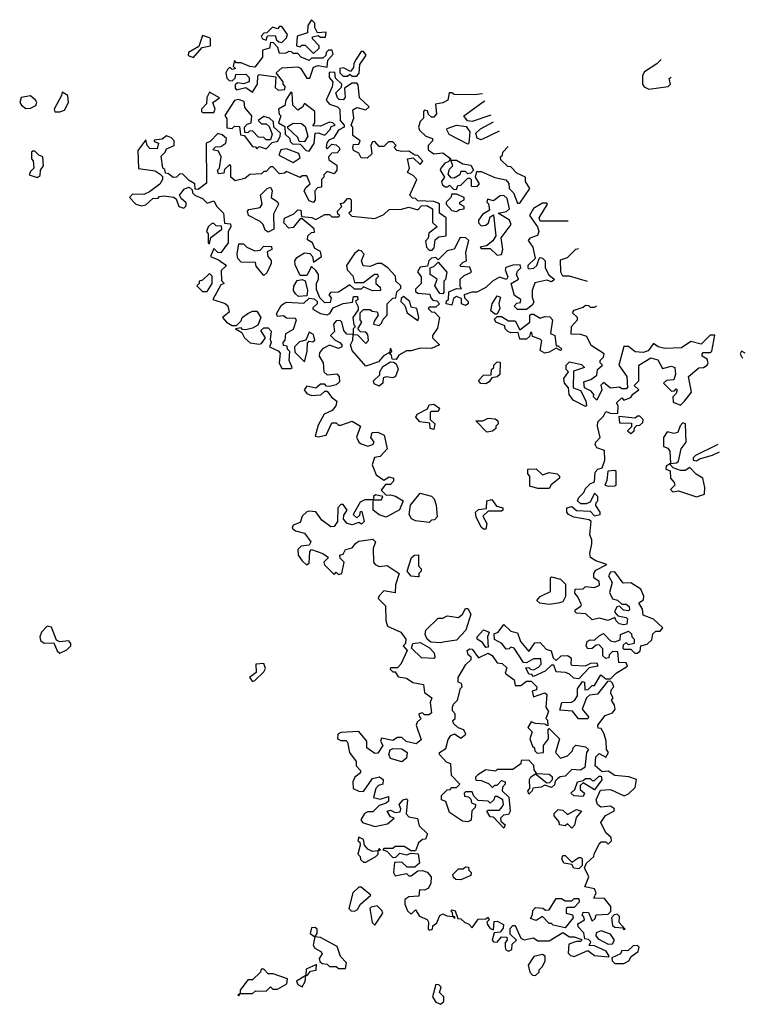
# Model space of a CAD drawing. Extents: x 2769579 to 2883812, y 684207 to 828660.
# Tile 88 of 256: x 2830228 to 2833431, y 693352 to 697700. Entities that reach past the tile are written whole.
import ezdxf

# ---------------------------------------------------------------- set-up
doc = ezdxf.new("R2010")
doc.units = 0

msp = doc.modelspace()

# ---------------------------------------------------------------- linework, layer by layer
at = {"layer": '0CON02XD'}
for points in [[(2831525, 697550), (2831550, 697575), (2831550, 697585), (2831520, 697615), (2831520, 697625), (2831545, 697630), (2831555, 697622.5), (2831577, 697623), (2831580, 697645), (2831541.7, 697641.7), (2831530, 697665), (2831530, 697685), (2831515, 697700), (2831500, 697675), (2831498.3, 697641.7), (2831453, 697627), (2831450, 697585), (2831465, 697580), (2831473, 697587), (2831487, 697587), (2831525, 697550)], [(2831385, 697600), (2831405, 697620), (2831410, 697635), (2831385, 697670), (2831375, 697670), (2831365, 697660), (2831343, 697667), (2831318.3, 697641.7), (2831305, 697640), (2831293, 697627), (2831300, 697615), (2831315, 697610), (2831321.7, 697628.3), (2831355, 697630), (2831361.7, 697611.7), (2831371.7, 697601.7), (2831385, 697600)], [(2830995, 697532.5), (2831032.5, 697577.5), (2831070, 697585), (2831070, 697615), (2831065, 697620), (2831035, 697630), (2831018.3, 697581.7), (2830972.5, 697555), (2830971.7, 697541.7), (2830995, 697532.5)], [(2831255, 697380), (2831277.5, 697415), (2831278.3, 697451.7), (2831285, 697457.5), (2831358.3, 697448.3), (2831355, 697400), (2831368.3, 697388.3), (2831398.3, 697391.7), (2831400, 697405), (2831390, 697415), (2831390, 697425), (2831360, 697465), (2831385, 697487.5), (2831455, 697492.5), (2831466.7, 697486.7), (2831495, 697442.5), (2831508.3, 697441.7), (2831525, 697490), (2831545, 697497.5), (2831585, 697490), (2831588.3, 697521.7), (2831611.7, 697548.3), (2831607.5, 697565), (2831590, 697565), (2831580, 697555), (2831578.3, 697541.7), (2831565, 697530), (2831515, 697530), (2831505, 697520), (2831470, 697535), (2831455, 697550), (2831435, 697550), (2831427.5, 697557.5), (2831415, 697560), (2831401.7, 697551.7), (2831375, 697550), (2831367.5, 697577.5), (2831348.3, 697598.3), (2831335, 697600), (2831330, 697575), (2831300, 697565), (2831300, 697535), (2831265, 697490), (2831243, 697493), (2831205, 697510), (2831185, 697510), (2831175, 697520), (2831170, 697495), (2831180, 697485), (2831165, 697480), (2831155, 697490), (2831145, 697480), (2831137.5, 697465), (2831141.7, 697441.7), (2831151.7, 697431.7), (2831165, 697430), (2831178.3, 697441.7), (2831181.7, 697458.3), (2831225, 697460), (2831240, 697445), (2831240, 697425), (2831215, 697417.5), (2831188.3, 697421.7), (2831178.3, 697411.7), (2831178.3, 697398.3), (2831185, 697390), (2831225, 697400), (2831255, 697380)], [(2831715, 697450), (2831726.4, 697463.6), (2831728.3, 697501.7), (2831757, 697543), (2831745, 697560), (2831735, 697560), (2831712.5, 697525), (2831703, 697507), (2831701.7, 697488.3), (2831688.3, 697471.7), (2831657, 697487), (2831640, 697485), (2831640, 697465), (2831655, 697450), (2831675, 697450), (2831685, 697460), (2831695, 697450), (2831715, 697450)], [(2833059, 697524), (2833040, 697505), (2832985, 697470), (2832977, 697453), (2832976.7, 697415), (2832983.9, 697403.9), (2833005, 697393.8), (2833090, 697405), (2833100, 697415), (2833095, 697440), (2833102.8, 697446.1)], [(2832223.8, 696496.2), (2832190, 696485), (2832191.7, 696471.7), (2832207.5, 696455), (2832207.5, 696445), (2832195, 696437.5), (2832177.5, 696445), (2832178.3, 696468.3), (2832155, 696477.5), (2832141.7, 696468.3), (2832135, 696440), (2832110, 696445), (2832111.7, 696458.3), (2832120, 696465), (2832121.7, 696498.3), (2832155, 696512.5), (2832178.3, 696511.7), (2832172.5, 696522.5), (2832172.5, 696555), (2832189.3, 696570.7), (2832222.5, 696585), (2832215, 696607.5), (2832175, 696610), (2832170, 696615), (2832185, 696630), (2832200, 696635), (2832197, 696673), (2832210, 696725), (2832197, 696737), (2832171.7, 696738.3), (2832145, 696687.5), (2832115, 696680), (2832075, 696640), (2832065, 696650), (2832045, 696647.5), (2832033.3, 696635), (2832028.3, 696611.7), (2831995, 696606.7), (2831983.6, 696586.4), (2832000, 696565), (2832000, 696535), (2831975, 696510), (2831975, 696500), (2831985, 696492.5), (2832038.3, 696488.3), (2832041.7, 696471.7), (2832051.7, 696461.7), (2832068.3, 696458.3), (2832080, 696445), (2832065, 696430), (2832035, 696430), (2832030, 696425), (2832045, 696410), (2832058.3, 696408.3), (2832080, 696385), (2832071.7, 696338.3), (2832050, 696305), (2832050, 696295), (2832080, 696265), (2832045, 696247.5), (2831995, 696250), (2831955, 696237.5), (2831935, 696237.5), (2831901.7, 696218.3), (2831890, 696200), (2831871.7, 696201.7), (2831868.3, 696218.3), (2831860, 696225), (2831870, 696235), (2831865, 696250), (2831860, 696230), (2831833.6, 696216.4), (2831810.7, 696189.3), (2831755, 696170), (2831695, 696240), (2831687.5, 696265), (2831697.5, 696285), (2831700, 696310), (2831718.3, 696308.3), (2831755, 696270), (2831767, 696283), (2831765, 696310), (2831755, 696320), (2831731.7, 696321.7), (2831720, 696335), (2831737.5, 696365), (2831730, 696375), (2831730, 696405), (2831745, 696420), (2831775, 696420), (2831783, 696413), (2831805, 696410), (2831810, 696395), (2831791.7, 696368.3), (2831790, 696355), (2831815, 696350), (2831825, 696360), (2831831.7, 696378.3), (2831850, 696395), (2831850, 696445), (2831875, 696470), (2831888.3, 696471.7), (2831891.7, 696498.3), (2831910, 696515), (2831910, 696525), (2831887.5, 696545), (2831887, 696567), (2831852.5, 696605), (2831825, 696623.3), (2831805, 696623.3), (2831775, 696610), (2831743.3, 696613.3), (2831736.7, 696635), (2831747.5, 696665), (2831735, 696680), (2831725, 696682.5), (2831705, 696667.5), (2831670, 696615), (2831672.5, 696595), (2831698.3, 696568.3), (2831705, 696540), (2831745, 696540), (2831793, 696577), (2831807, 696577), (2831810, 696565), (2831800, 696555), (2831800, 696535), (2831818.3, 696518.3), (2831820, 696505), (2831785, 696502.5), (2831745, 696520), (2831735, 696510), (2831705, 696510), (2831685, 696530), (2831635, 696497.5), (2831600, 696495), (2831592.5, 696485), (2831601.7, 696471.7), (2831598.3, 696451.7), (2831575, 696450), (2831551.7, 696471.7), (2831538.3, 696508.3), (2831537.5, 696535), (2831546.7, 696555), (2831546.7, 696575), (2831535, 696592.5), (2831515, 696610), (2831495, 696570), (2831465, 696570), (2831443, 696617), (2831442.5, 696635), (2831450.7, 696649.3), (2831485, 696670), (2831508.3, 696668.3), (2831520, 696655), (2831525, 696630), (2831560, 696655), (2831555.9, 696675.9), (2831530, 696690), (2831520, 696715), (2831498.3, 696728.3), (2831500, 696745), (2831515, 696760), (2831528.3, 696761.7), (2831527, 696777), (2831475, 696820), (2831465, 696820), (2831435, 696782.5), (2831415, 696780), (2831393, 696803), (2831397, 696823), (2831437, 696843), (2831455, 696860), (2831468.3, 696858.3), (2831471.7, 696831.7), (2831516.4, 696826.4), (2831535, 696817.5), (2831575, 696840), (2831595, 696840), (2831605, 696830), (2831635, 696830), (2831640, 696835), (2831631.7, 696841.7), (2831630, 696855), (2831650, 696875), (2831641.7, 696888.3), (2831658.3, 696891.7), (2831675, 696910), (2831685, 696910), (2831690, 696905), (2831690, 696855), (2831680, 696845), (2831693, 696833), (2831795, 696822.5), (2831835, 696840), (2831858.3, 696861.7), (2831913, 696863), (2831945, 696872.5), (2831985, 696860), (2832001.7, 696878.3), (2832025, 696880), (2832050, 696865), (2832050, 696805), (2832070, 696785), (2832033, 696757), (2832030, 696735), (2832018.3, 696721.7), (2832023.3, 696695), (2832035, 696682.5), (2832048.3, 696681.7), (2832056.7, 696693.3), (2832061.7, 696728.3), (2832078.3, 696741.7), (2832110, 696745), (2832110, 696825), (2832080, 696845), (2832080, 696885), (2832075, 696890), (2832055, 696897.5), (2831985, 696900), (2831975, 696910), (2831961.7, 696911.7), (2831950, 696925), (2831980, 696995), (2831965, 697012.5), (2831940, 697025), (2831947.5, 697045), (2831940, 697085), (2831965, 697090), (2831995, 697060), (2832007.5, 697075), (2831985, 697100), (2831971.7, 697101.7), (2831945, 697120), (2831915, 697117.5), (2831893, 697123), (2831880, 697135), (2831890, 697145), (2831875, 697160), (2831855, 697160), (2831835, 697140), (2831815, 697140), (2831795, 697162.5), (2831785, 697160), (2831777.5, 697145), (2831781.7, 697108.3), (2831761.7, 697088.3), (2831735, 697090), (2831725, 697110), (2831701.7, 697121.7), (2831697.5, 697135), (2831701.7, 697148.3), (2831725, 697150), (2831730, 697165), (2831698.3, 697188.3), (2831697.5, 697225), (2831690, 697235), (2831702.5, 697265), (2831698.3, 697301.7), (2831715, 697312.5), (2831755, 697302.5), (2831770, 697315), (2831727.5, 697355), (2831721.7, 697411.7), (2831715, 697420), (2831695, 697420), (2831661.7, 697398.3), (2831663.9, 697356.1), (2831655, 697346.7), (2831638.3, 697348.3), (2831630, 697355), (2831623.3, 697376.7), (2831648.3, 697401.7), (2831650, 697415), (2831621.7, 697441.7), (2831618.3, 697468.3), (2831593, 697467), (2831593.3, 697445), (2831610, 697425), (2831607, 697403), (2831580, 697345), (2831595, 697326.7), (2831630, 697315), (2831640, 697305), (2831642.5, 697255), (2831660, 697235), (2831660, 697225), (2831635, 697212.5), (2831613, 697177), (2831591.7, 697168.3), (2831583, 697157), (2831580, 697135), (2831585, 697130), (2831605, 697150), (2831625, 697147.5), (2831637.5, 697135), (2831640, 697125), (2831628.3, 697111.7), (2831605, 697110), (2831590, 697095), (2831591.7, 697081.7), (2831627.5, 697057.5), (2831627.5, 697035), (2831615, 697020), (2831585, 697030), (2831570, 697015), (2831570, 697005), (2831560, 696995), (2831560, 696960), (2831541.7, 696958.3), (2831530, 696945), (2831532.5, 696905), (2831525, 696892.5), (2831505, 696900), (2831483.6, 696943.6), (2831490.7, 696959.3), (2831510, 696975), (2831495, 697010), (2831475, 697010), (2831465, 697002.5), (2831405, 697030), (2831397, 697023), (2831375, 697020), (2831345, 697050), (2831335, 697050), (2831315, 697030), (2831305, 697030), (2831295, 697020), (2831243, 697017), (2831221.7, 696998.3), (2831178.3, 696988.3), (2831160, 697005), (2831160, 697055), (2831155, 697060), (2831131.7, 697038.3), (2831128.3, 697021.7), (2831105, 697020), (2831100, 697035), (2831110, 697045), (2831117.5, 697095), (2831105, 697120), (2831080, 697125), (2831091.7, 697138.3), (2831115, 697140), (2831137.5, 697155), (2831140, 697175), (2831121.7, 697191.7), (2831102.5, 697197.5), (2831068.3, 697161.7), (2831050, 697155), (2831052.5, 696977.5), (2831015, 696950), (2831001.7, 696951.7), (2831000, 696975), (2830975, 696990), (2830948.3, 697018.3), (2830935, 697020), (2830920, 697005), (2830905, 697002.5), (2830885, 697020), (2830871.7, 697021.7), (2830868.3, 697038.3), (2830860, 697045), (2830852.5, 697097.5), (2830870, 697115), (2830875, 697130), (2830910, 697145), (2830910, 697165), (2830898.3, 697178.3), (2830875, 697187.5), (2830857, 697173), (2830821.7, 697168.3), (2830821.7, 697161.7), (2830840, 697155), (2830835, 697130), (2830801.7, 697131.7), (2830790, 697145), (2830785, 697170), (2830748.3, 697121.7), (2830752.5, 697042.5), (2830825, 697032.5), (2830848.3, 697018.3), (2830857.5, 697007.5), (2830857.5, 696995), (2830846.4, 696973.6), (2830800, 696940), (2830775, 696927.5), (2830725, 696930), (2830712.5, 696915), (2830740, 696885), (2830765, 696877.5), (2830785, 696882.5), (2830815, 696910), (2830838.3, 696911.7), (2830845, 696920), (2830865, 696922.5), (2830907, 696917), (2830918.3, 696908.3), (2830930, 696875), (2830951.7, 696868.3), (2830961.7, 696878.3), (2830961.7, 696891.7), (2830940, 696910), (2830932.5, 696925), (2830955, 696952.5), (2830975, 696960), (2830988.3, 696948.3), (2830990, 696935), (2831000, 696925), (2831035, 696910), (2831055, 696890), (2831085, 696900), (2831097.5, 696875), (2831127.5, 696845), (2831131.7, 696801.7), (2831158.3, 696798.3), (2831160, 696785), (2831147.5, 696765), (2831147.5, 696715), (2831115, 696670), (2831101.7, 696671.7), (2831085, 696690), (2831070, 696655), (2831105, 696640), (2831140, 696615), (2831117.5, 696592.5), (2831118.3, 696548.3), (2831130, 696535), (2831115, 696530), (2831080, 696465), (2831135, 696447.5), (2831146.7, 696436.7), (2831151.7, 696408.3), (2831122.5, 696385), (2831140, 696365), (2831165, 696350), (2831185, 696350), (2831205, 696370), (2831210, 696385), (2831235, 696403.3), (2831255, 696413.3), (2831275, 696412.5), (2831292.5, 696385), (2831278.3, 696351.7), (2831255, 696337.5), (2831225, 696330), (2831211.7, 696331.7), (2831205, 696340), (2831180, 696335), (2831208.3, 696318.3), (2831220, 696295), (2831245, 696272.5), (2831285, 696267.5), (2831295, 696270), (2831312.5, 696295), (2831291.7, 696328.3), (2831305, 696340), (2831325, 696340), (2831337.5, 696325), (2831332.5, 696287.5), (2831337.5, 696275), (2831330, 696255), (2831368.3, 696238.3), (2831377, 696227), (2831373.3, 696185), (2831385, 696160), (2831425, 696160), (2831430, 696165), (2831417.5, 696195), (2831420, 696235), (2831410, 696245), (2831408.3, 696258.3), (2831391.7, 696261.7), (2831390, 696275), (2831400, 696285), (2831402.5, 696315), (2831436.4, 696333.6), (2831450, 696375), (2831445, 696380), (2831405, 696382.5), (2831391.7, 696391.7), (2831365, 696390), (2831361.7, 696401.7)], [(2830255, 697307.5), (2830275, 697310), (2830298.3, 697321.7), (2830302.5, 697335), (2830297.5, 697345), (2830275, 697363.3), (2830233.8, 697356.2), (2830227.5, 697335), (2830235, 697322.5), (2830255, 697307.5)], [(2830382.5, 697292.5), (2830405, 697293.3), (2830425, 697300), (2830442.5, 697335), (2830440, 697365), (2830415, 697380), (2830412.5, 697365), (2830380, 697305), (2830382.5, 697292.5)], [(2831085, 697290), (2831090, 697305), (2831080, 697335), (2831110, 697355), (2831065, 697380), (2831053, 697357), (2831051.7, 697328.3), (2831030, 697305), (2831030, 697295), (2831035, 697290), (2831085, 697290)], [(2831315, 697130), (2831341.7, 697158.3), (2831366.4, 697163.6), (2831377.5, 697185), (2831378.3, 697198.3), (2831350, 697225), (2831348.3, 697248.3), (2831330, 697265), (2831305, 697272.5), (2831280, 697255), (2831295, 697240), (2831315, 697240), (2831328.3, 697228.3), (2831342.5, 697195), (2831335, 697170), (2831315, 697170), (2831305, 697180), (2831281.7, 697181.7), (2831255, 697210), (2831241.7, 697208.3), (2831235, 697200), (2831221.7, 697201.7), (2831220, 697225), (2831231.7, 697238.3), (2831250, 697245), (2831252.5, 697275), (2831221.7, 697311.7), (2831218.3, 697338.3), (2831193, 697347), (2831175, 697342.5), (2831133, 697277), (2831141.7, 697261.7), (2831142.5, 697222.5), (2831165, 697220), (2831175, 697230), (2831198.3, 697228.3), (2831201.7, 697191.7), (2831218.3, 697188.3), (2831255, 697140), (2831268.3, 697138.3), (2831275, 697130), (2831285, 697140), (2831315, 697130)], [(2831505, 697120), (2831527, 697153), (2831531.7, 697198.3), (2831545, 697200), (2831575, 697190), (2831597.5, 697215), (2831601.7, 697228.3), (2831620, 697235), (2831610, 697245), (2831595, 697247.5), (2831555, 697230), (2831521.7, 697231.7), (2831530, 697245), (2831530, 697295), (2831485, 697330), (2831476.4, 697313.6), (2831455, 697300), (2831433, 697323), (2831430, 697375), (2831425, 697380), (2831402.5, 697345), (2831398.3, 697321.7), (2831370, 697305), (2831373, 697283), (2831380, 697275), (2831370, 697245), (2831398.3, 697228.3), (2831400, 697195), (2831420, 697175), (2831421.7, 697161.7), (2831431.7, 697151.7), (2831465, 697150), (2831491.7, 697121.7), (2831505, 697120)], [(2832270.4, 697372.4), (2832235, 697367.5), (2832145, 697370), (2832135, 697377.5), (2832123, 697377), (2832117.5, 697345), (2832095, 697332.5), (2832063, 697327), (2832067.5, 697285), (2832055, 697270), (2832045, 697270), (2832031.7, 697281.7), (2832028.3, 697298.3), (2832015, 697300), (2832010, 697295), (2832010, 697265), (2831995, 697250), (2831987.5, 697225), (2831991.7, 697211.7), (2832020, 697185), (2832050, 697175), (2832050, 697165), (2832030, 697145), (2832030, 697125), (2832055, 697107.5), (2832095, 697112.5), (2832130, 697085), (2832118.3, 697071.7), (2832103.6, 697066.4), (2832086.7, 697045), (2832083.3, 697035), (2832102.5, 697005), (2832090, 696985), (2832091.7, 696971.7), (2832105, 696962.5), (2832117.5, 696962.5), (2832125, 696970), (2832141.7, 696951.7), (2832155, 696950), (2832161.7, 696968.3), (2832175, 696970), (2832205, 697000), (2832215, 697000), (2832220, 696995), (2832220, 696965), (2832247, 696963), (2832256.7, 696975), (2832240, 697005), (2832245, 697030), (2832265, 697030), (2832325, 697003.3), (2832373.3, 696993.3), (2832386.4, 696976.4), (2832387.5, 696955), (2832407.5, 696935), (2832425, 696890), (2832435, 696890), (2832480, 696955), (2832460, 696985), (2832460, 697005), (2832421.7, 697021.7), (2832395, 697050), (2832381.7, 697051.7), (2832351.7, 697081.7), (2832350, 697095), (2832358.3, 697101.7), (2832360, 697115), (2832383.6, 697140.5)], [(2832307.5, 697278), (2832225, 697250), (2832203.9, 697253.9), (2832187.5, 697275), (2832273, 697337), (2832281.3, 697341)], [(2831485, 697160), (2831461.7, 697161.7), (2831455, 697180), (2831411.7, 697221.7), (2831411.7, 697228.3), (2831435, 697242.5), (2831471.7, 697241.7), (2831488.3, 697228.3), (2831500, 697185), (2831485, 697160)], [(2832205, 697150), (2832123.6, 697193.6), (2832113, 697213), (2832115, 697220), (2832156.4, 697233.6), (2832198.8, 697228.8), (2832213.8, 697205), (2832210, 697155), (2832205, 697150)], [(2832343.5, 697207.1), (2832265, 697170), (2832246.7, 697176.7), (2832241.7, 697198.3), (2832261.7, 697218.3), (2832319.4, 697249.3)], [(2831435, 697070), (2831465, 697090), (2831459.3, 697109.3), (2831405, 697130), (2831380, 697125), (2831371.7, 697101.7), (2831435, 697070)], [(2830305, 697002.5), (2830318.3, 697011.7), (2830320, 697035), (2830332.5, 697055), (2830330, 697095), (2830311.7, 697101.7), (2830295, 697120), (2830285, 697120), (2830280, 697115), (2830280, 697085), (2830287, 697077), (2830290, 697045), (2830275, 697030), (2830270, 697015), (2830305, 697002.5)], [(2832145, 697000), (2832131.7, 697001.7), (2832118.3, 697018.3), (2832125, 697040), (2832140, 697055), (2832130, 697080), (2832155, 697080), (2832183, 697063), (2832218.3, 697058.3), (2832230, 697035), (2832218.3, 697021.7), (2832205, 697020), (2832195, 697030), (2832175, 697030), (2832170, 697015), (2832145, 697000)], [(2831325, 696762.5), (2831310.7, 696770.7), (2831302.5, 696795), (2831289.3, 696809.3), (2831237.5, 696835), (2831232.5, 696855), (2831238.3, 696861.7), (2831289.3, 696870.7), (2831297.5, 696885), (2831290, 696925), (2831320, 696955), (2831335, 696960), (2831342.5, 696945), (2831337.5, 696915), (2831366, 696896), (2831370, 696885), (2831348.3, 696841.7), (2831350, 696775), (2831325, 696762.5)], [(2832155, 696852.5), (2832168.3, 696861.7), (2832190, 696865), (2832190, 696875), (2832170, 696885), (2832170, 696895), (2832190, 696905), (2832190, 696915), (2832155, 696930), (2832135, 696930), (2832130, 696915), (2832110, 696895), (2832110, 696885), (2832135, 696857.5), (2832155, 696852.5)], [(2832335, 696660), (2832355, 696662.5), (2832360, 696685), (2832353, 696737), (2832397.5, 696795), (2832390, 696815), (2832340, 696845), (2832377, 696853), (2832390, 696865), (2832380, 696910), (2832363.9, 696923.9), (2832348, 696922), (2832319.3, 696900.7), (2832292.5, 696907.5), (2832290, 696895), (2832297, 696887), (2832301.7, 696858.3), (2832270.7, 696839.3), (2832252.5, 696815), (2832253, 696803), (2832265, 696790), (2832285, 696792.5), (2832296.7, 696803.3), (2832305, 696830), (2832318.3, 696838.3), (2832330, 696745), (2832316.4, 696723.6), (2832288.3, 696701.7), (2832260, 696695), (2832265, 696690), (2832305, 696690), (2832335, 696660)], [(2832648.5, 696810), (2832525, 696810), (2832520, 696825), (2832557.5, 696885), (2832555, 696890), (2832535, 696890), (2832495, 696866.7), (2832477.5, 696835), (2832512.5, 696785), (2832518.8, 696765), (2832513, 696747), (2832480, 696735), (2832472.5, 696725), (2832492.5, 696695), (2832502.5, 696645), (2832470, 696615), (2832470, 696605), (2832475, 696600), (2832497, 696603), (2832510, 696615), (2832520, 696645), (2832525, 696650), (2832535, 696647.5), (2832547.5, 696635), (2832547.5, 696605), (2832563, 696573), (2832587.5, 696555), (2832585, 696550), (2832575, 696542.5), (2832555, 696550), (2832501.7, 696538.3), (2832490, 696505), (2832490, 696475), (2832497, 696453), (2832490, 696440), (2832465, 696420), (2832425, 696420), (2832410, 696435), (2832421.7, 696448.3), (2832438.3, 696451.7), (2832440, 696465), (2832411.7, 696481.7), (2832397.5, 696535), (2832430, 696555), (2832420, 696575), (2832425, 696590), (2832440, 696605), (2832437, 696617), (2832405, 696616.7), (2832373.6, 696606.4), (2832370, 696595), (2832382.5, 696565), (2832377, 696553), (2832345, 696562.5), (2832313.9, 696546.1), (2832285, 696517.5), (2832245, 696497.5), (2832223.8, 696496.2)], [(2831065, 696710), (2831071.7, 696738.3), (2831120, 696775), (2831118.3, 696788.3), (2831095, 696790), (2831085, 696800), (2831075, 696800), (2831060, 696785), (2831052.5, 696765), (2831060, 696755), (2831060, 696715), (2831065, 696710)], [(2831305, 696570), (2831271.7, 696611.7), (2831268.3, 696628.3), (2831205, 696630), (2831190, 696645), (2831187.5, 696665), (2831195, 696710), (2831215, 696710), (2831230, 696695), (2831265, 696680), (2831288.3, 696681.7), (2831305, 696700), (2831338.3, 696698.3), (2831340, 696685), (2831320, 696675), (2831322.5, 696655), (2831337, 696637), (2831337, 696623), (2831318.3, 696581.7), (2831305, 696570)], [(2832733.4, 696543.5), (2832655, 696567.5), (2832625, 696567.5), (2832616.7, 696585), (2832615, 696640), (2832645, 696650), (2832683, 696687), (2832694.7, 696690.2)], [(2832095, 696490), (2832081.7, 696491.7), (2832060, 696525), (2832070, 696555), (2832040, 696575), (2832040, 696605), (2832055, 696610), (2832075, 696630), (2832112.5, 696585), (2832107, 696553), (2832100, 696545), (2832100, 696495), (2832095, 696490)], [(2831055, 696500), (2831077.5, 696535), (2831077, 696567), (2831065, 696580), (2831035, 696550), (2831020, 696545), (2831020, 696535), (2831010, 696525), (2831035, 696500), (2831055, 696500)], [(2831458.3, 696478.3), (2831445, 696490), (2831436.7, 696505), (2831437, 696523), (2831451.7, 696548.3), (2831475, 696552.5), (2831487, 696547), (2831497.5, 696505), (2831495, 696480), (2831458.3, 696478.3)], [(2831361.7, 696401.7), (2831381.7, 696438.3), (2831393, 696447), (2831405, 696452.5), (2831481.7, 696448.3), (2831505, 696470), (2831527, 696467), (2831540, 696455), (2831540, 696445), (2831521.7, 696428.3), (2831521.7, 696421.7), (2831555, 696402.5), (2831585, 696397.5), (2831596.7, 696403.3), (2831611.7, 696428.3), (2831655, 696447.5), (2831697, 696453), (2831701.7, 696478.3), (2831718.3, 696478.3), (2831720, 696465), (2831710, 696455), (2831721.7, 696431.7), (2831721.7, 696418.3), (2831697.5, 696385), (2831703, 696353), (2831710, 696345), (2831700, 696335), (2831700, 696310), (2831671.7, 696311.7), (2831658.3, 696328.3), (2831650, 696365), (2831641.7, 696371.7), (2831625, 696370), (2831612.5, 696355), (2831617, 696323), (2831600, 696305), (2831620, 696285), (2831640, 696275), (2831650, 696265), (2831650, 696255), (2831635, 696247.5), (2831595, 696263.3), (2831563.9, 696246.1), (2831550.7, 696229.3), (2831550, 696215), (2831567.5, 696185), (2831570, 696145), (2831585, 696132.5), (2831626.7, 696136.7), (2831637.5, 696125), (2831638.8, 696101.2), (2831625, 696087.5), (2831595, 696080), (2831581.7, 696081.7), (2831575, 696090), (2831555, 696090), (2831535, 696072.5), (2831495, 696082.5), (2831483.3, 696065), (2831495, 696050), (2831515, 696040), (2831557, 696043), (2831575, 696060), (2831585, 696060), (2831603.6, 696033.6), (2831627.5, 696015), (2831622.5, 695995), (2831606.2, 695973.8), (2831571.7, 695958.3), (2831545, 695910), (2831531.7, 695861.7), (2831545, 695857.5), (2831580, 695865), (2831605, 695920), (2831625, 695920), (2831635, 695910), (2831645, 695910), (2831695, 695927.5), (2831732.5, 695905), (2831713.6, 695856.4), (2831724, 695834), (2831735, 695826.7), (2831765, 695817.5), (2831786.4, 695823.6), (2831792.5, 695835), (2831777.5, 695855), (2831783, 695877), (2831808.3, 695878.3), (2831836.2, 695866.2), (2831850, 695805), (2831818.3, 695771.7), (2831793, 695767), (2831783.3, 695735), (2831800.7, 695690.7), (2831835, 695667.5), (2831858.3, 695681.7), (2831877.5, 695675), (2831877, 695663), (2831865, 695647.5), (2831841.7, 695648.3), (2831822.5, 695622.5), (2831845, 695600), (2831865, 695602.5), (2831886.4, 695596.4), (2831920, 695575), (2831903.9, 695536.1), (2831845, 695503.3), (2831813.9, 695513.9), (2831787.5, 695535), (2831788.3, 695571.7), (2831790, 695580), (2831825, 695580), (2831830, 695595), (2831798.3, 695601.7), (2831790, 695595), (2831790, 695580), (2831750.7, 695579.3), (2831730.7, 695569.3), (2831700, 695515), (2831715, 695500), (2831728.3, 695511.7), (2831731.7, 695528.3), (2831738.3, 695528.3), (2831747.5, 695485), (2831737, 695473), (2831725, 695480), (2831695, 695470), (2831672.5, 695475), (2831657.5, 695495), (2831658.3, 695511.7), (2831672.5, 695535), (2831655, 695560), (2831645, 695560), (2831632.5, 695545), (2831630, 695485), (2831615, 695462.5), (2831601.2, 695461.2), (2831560.7, 695490.7), (2831535, 695527.5), (2831505, 695530), (2831495, 695527.5), (2831475, 695507.5), (2831465, 695480), (2831435, 695467.5), (2831430, 695455), (2831445, 695442.5), (2831485, 695432.5), (2831512.5, 695395), (2831505, 695380), (2831470, 695375), (2831455, 695360), (2831456.7, 695335), (2831475, 695310), (2831493, 695293), (2831505, 695300), (2831508.3, 695351.7), (2831515, 695360), (2831565, 695342.5), (2831590, 695325), (2831570, 695305), (2831573, 695293), (2831615, 695250), (2831625, 695260), (2831635, 695250), (2831650, 695255), (2831660, 695305), (2831641.7, 695321.7), (2831640, 695335), (2831655, 695340), (2831665, 695360), (2831695, 695367.5), (2831710.7, 695389.3), (2831725, 695397.5), (2831786.4, 695406.4), (2831797.5, 695395), (2831787.5, 695365), (2831790, 695305), (2831796.7, 695295), (2831815, 695286.2), (2831850, 695290), (2831902.5, 695255), (2831886.7, 695205), (2831885, 695170), (2831835, 695177.5), (2831813.6, 695156.4), (2831810, 695145), (2831841.7, 695111.7), (2831843, 695047), (2831851.7, 695021.7), (2831910, 694995), (2831932.5, 694965), (2831930, 694945), (2831920, 694935), (2831937.5, 694915), (2831910, 694855), (2831895, 694837.5), (2831865, 694837.5), (2831862.5, 694832.5), (2831875, 694820), (2831885, 694820), (2831898.3, 694798.3), (2831935, 694792.5), (2831963, 694773), (2832010, 694765), (2832015, 694730), (2832047.5, 694705), (2832040, 694685), (2832045, 694640), (2832035, 694630), (2832015, 694630), (2832005, 694640), (2831990, 694635), (2831991.7, 694621.7), (2832000, 694615), (2831981.7, 694598.3), (2831977.5, 694585), (2832000, 694520), (2831977.5, 694502.5), (2831933, 694513), (2831915, 694530), (2831895, 694530), (2831875, 694517.5), (2831825, 694527.5), (2831820, 694515), (2831830, 694495), (2831808.3, 694461.7), (2831795, 694460), (2831760, 694485), (2831760, 694515), (2831725, 694557.5), (2831645, 694552.5), (2831632.5, 694545), (2831630, 694525), (2831645, 694517.5), (2831667, 694517), (2831675, 694510), (2831683.3, 694465), (2831712.5, 694425), (2831712.5, 694405), (2831732.5, 694385), (2831732.5, 694375), (2831707.5, 694355), (2831697.5, 694335), (2831700, 694305), (2831725, 694293.3), (2831745, 694292.5), (2831785, 694350), (2831816.4, 694356.4), (2831832.5, 694345), (2831830, 694325), (2831811.7, 694318.3), (2831800, 694305), (2831790, 694265), (2831818.3, 694258.3), (2831855, 694270), (2831855, 694250), (2831845, 694240), (2831815, 694230), (2831787, 694203), (2831765, 694202.5), (2831750, 694195), (2831733, 694167), (2831740, 694155), (2831795, 694137.5), (2831850.7, 694149.3), (2831880, 694175), (2831865, 694180), (2831850, 694205), (2831865, 694210), (2831885, 694200), (2831907, 694203), (2831910, 694215), (2831902.5, 694235), (2831920, 694255), (2831935, 694260), (2831940, 694255), (2831933, 694193), (2831945, 694180), (2831983, 694173), (2831991.2, 694141.2), (2832027.5, 694105), (2832018.3, 694081.7), (2832005, 694080), (2831987.5, 694065), (2831975, 694030), (2831955, 694030), (2831925, 694050), (2831885, 694050), (2831875, 694040), (2831835, 694040), (2831830, 694035), (2831848.3, 694028.3), (2831875, 694000), (2831888.3, 694001.7), (2831905, 694020), (2831935, 694012.5), (2831955, 694020), (2831987, 694017), (2831992.5, 693975), (2831971.7, 693958.3), (2831938.3, 693958.3), (2831915, 693980), (2831881.7, 693978.3), (2831877.5, 693935), (2831885, 693920), (2831935, 693930), (2831945, 693920), (2831955, 693920), (2831985, 693942.5), (2832005, 693943.3), (2832026.2, 693936.2), (2832043.3, 693915), (2832043, 693887), (2832032.5, 693865), (2832015, 693856.7), (2831991.7, 693858.3), (2831990, 693830), (2831945, 693826.7), (2831927.5, 693815), (2831927.5, 693795), (2831940, 693765), (2831955, 693750), (2831975, 693770), (2831991.7, 693741.7), (2832026.4, 693726.4), (2832032.5, 693715), (2832030, 693685), (2832035, 693680), (2832050, 693685), (2832051.7, 693698.3), (2832068.3, 693711.7), (2832082.5, 693745), (2832095, 693752.5), (2832113, 693743), (2832140, 693740), (2832148.3, 693731.7), (2832148.3, 693738.3), (2832140, 693740), (2832138.3, 693758.3), (2832130, 693765), (2832135, 693770), (2832150, 693765), (2832161.7, 693731.7), (2832175, 693730), (2832193, 693713), (2832208.3, 693708.3), (2832225, 693690), (2832251.7, 693728.3), (2832285, 693730), (2832295, 693737.5), (2832300, 693725), (2832290, 693715), (2832292.5, 693705), (2832305, 693687.5), (2832318.3, 693681.7), (2832321.7, 693718.3), (2832335, 693720), (2832362.5, 693705), (2832361.7, 693688.3), (2832348.3, 693671.7), (2832321.7, 693668.3), (2832312.5, 693635), (2832318.3, 693628.3), (2832335, 693627.5), (2832355, 693650), (2832378.3, 693648.3), (2832380, 693635), (2832370, 693625), (2832370, 693605), (2832373.6, 693593.6), (2832385, 693587.5), (2832400, 693595), (2832401.7, 693618.3), (2832420, 693635), (2832392.5, 693662.5), (2832393, 693687), (2832405, 693700), (2832415, 693700), (2832440, 693645), (2832455, 693637.5), (2832495, 693646.7), (2832515, 693632.5), (2832565, 693632.5), (2832625, 693670), (2832655, 693650), (2832675, 693650), (2832708.3, 693638.3), (2832705, 693630), (2832685, 693630), (2832651.7, 693618.3), (2832648.3, 693578.3), (2832658.3, 693568.3), (2832675, 693563.3), (2832735, 693590), (2832765, 693567.5), (2832825, 693562.5)], [(2831985, 696372.5), (2831990, 696385), (2831980, 696425), (2831955, 696430), (2831950, 696455), (2831921.7, 696478.3), (2831911.7, 696468.3), (2831910, 696455), (2831928.3, 696438.3), (2831937.5, 696405), (2831985, 696372.5)], [(2832335, 696400), (2832325, 696400), (2832307.5, 696415), (2832313.3, 696445), (2832335, 696480), (2832350, 696475), (2832342.5, 696447.5), (2832347.5, 696425), (2832335, 696400)], [(2832825, 693562.5), (2832830, 693565), (2832817, 693587), (2832765, 693610), (2832741.7, 693611.7), (2832748.3, 693628.3), (2832738.3, 693638.3), (2832721.7, 693641.7), (2832718.3, 693668.3), (2832692.5, 693695), (2832691.7, 693708.3), (2832720, 693725), (2832718.3, 693738.3), (2832710, 693745), (2832715, 693760), (2832738.3, 693758.3), (2832755, 693720), (2832768.3, 693731.7), (2832771.7, 693748.3), (2832825, 693750), (2832837.5, 693762.5), (2832837.5, 693785), (2832809.3, 693819.3), (2832761.7, 693821.7), (2832772.5, 693845), (2832765, 693862.5), (2832721.7, 693871.7), (2832740, 693915), (2832720, 693955), (2832730, 693975), (2832762.5, 694005), (2832763, 694017), (2832785, 694060), (2832795, 694070), (2832815, 694070), (2832825, 694060), (2832840, 694075), (2832838.3, 694088.3), (2832815, 694110), (2832792.5, 694155), (2832813.6, 694186.4), (2832850, 694205), (2832852.5, 694215), (2832835, 694227.5), (2832793, 694223), (2832777.5, 694235), (2832772.5, 694255), (2832791.7, 694298.3), (2832835, 694301.2), (2832896.4, 694273.6), (2832915, 694282.5), (2832945, 694310), (2832950, 694345), (2832916.4, 694356.4), (2832855, 694363.3), (2832825, 694381.2), (2832798.3, 694378.3), (2832767.5, 694405), (2832770, 694445), (2832785, 694460), (2832815, 694443.3), (2832826.2, 694465), (2832818.3, 694478.3), (2832816.7, 694515), (2832807, 694547), (2832795, 694570), (2832781.7, 694571.7), (2832780, 694585), (2832811.7, 694628.3), (2832845, 694640), (2832856.2, 694655), (2832853.6, 694673.6), (2832840, 694695), (2832847.5, 694705), (2832837.5, 694725), (2832838.3, 694741.7), (2832850, 694755), (2832845, 694770), (2832835, 694780), (2832821.7, 694778.3), (2832778.3, 694721.7), (2832743, 694717), (2832730, 694705), (2832710, 694655), (2832738.3, 694621.7), (2832735, 694612.5), (2832693.6, 694613.6), (2832667, 694647), (2832611.7, 694651.7), (2832620, 694685), (2832663, 694687), (2832676.4, 694693.6), (2832690, 694715), (2832690, 694745), (2832711.7, 694778.3), (2832720, 694775), (2832721.7, 694741.7), (2832737, 694743), (2832755, 694760), (2832765, 694760), (2832793, 694807), (2832815, 694790), (2832835, 694790), (2832860, 694815), (2832910, 694845), (2832905, 694860), (2832871.7, 694861.7), (2832868.3, 694908.3), (2832845, 694910), (2832830, 694895), (2832828.3, 694881.7), (2832815, 694880), (2832801.7, 694891.7), (2832801.7, 694921.7), (2832785, 694940), (2832771.7, 694938.3), (2832755, 694923.3), (2832735, 694922.5), (2832727.5, 694935), (2832732.5, 694955), (2832745, 694962.5), (2832765, 694960), (2832785, 694980), (2832805, 694990), (2832835, 694957.5), (2832855, 694952.5), (2832878.3, 694961.7), (2832880, 694985), (2832915, 695000), (2832928.3, 694988.3), (2832930, 694975), (2832940, 694965), (2832940, 694945), (2832915, 694940), (2832905, 694950), (2832891.7, 694938.3), (2832890, 694925), (2832895, 694920), (2832925, 694920), (2832943, 694903), (2832955, 694902.5), (2832967, 694913), (2832970, 694935), (2832997, 694943), (2833018.3, 694961.7), (2833021.7, 694988.3), (2833035, 695000), (2833055, 695000), (2833066.7, 695015), (2833025, 695052.5), (2832980, 695070), (2832977, 695097), (2832960, 695125), (2832981.7, 695138.3), (2832982.5, 695155), (2832970, 695185), (2832925, 695213.8), (2832891.7, 695211.7), (2832855, 695262.5), (2832835, 695260), (2832826.7, 695245), (2832842.5, 695215), (2832830.7, 695170.7), (2832845, 695142.5), (2832867, 695137), (2832885, 695120), (2832905, 695120), (2832918.3, 695108.3), (2832920, 695095), (2832915, 695090), (2832893, 695093), (2832875, 695110), (2832863, 695107), (2832853.3, 695085), (2832868.3, 695068.3), (2832905, 695060), (2832910, 695055), (2832908.3, 695031.7), (2832895, 695027.5), (2832873, 695033), (2832860, 695045), (2832855, 695060), (2832825, 695047.5), (2832785, 695057.5), (2832755, 695050), (2832727, 695077), (2832685, 695080), (2832680, 695085), (2832680, 695095), (2832705, 695110), (2832707, 695117), (2832691.7, 695151.7), (2832678.3, 695168.3), (2832680, 695185), (2832715, 695187.5), (2832725, 695197.5), (2832765, 695192.5), (2832786.4, 695203.6), (2832785, 695220), (2832762.5, 695235), (2832761.2, 695255), (2832771.2, 695268.8), (2832820, 695295), (2832770.5, 695310.4), (2832746.7, 695325), (2832743.6, 695343.6), (2832753.8, 695385), (2832753.3, 695403.3), (2832743.8, 695425), (2832750, 695485), (2832741.7, 695491.7), (2832673.6, 695503.6), (2832650, 695515), (2832642.5, 695525), (2832642.5, 695545), (2832665, 695550), (2832685, 695532.5), (2832745, 695530), (2832765, 695510), (2832790, 695515), (2832790, 695525), (2832770, 695555), (2832771.7, 695568.3), (2832780, 695575), (2832780, 695595), (2832765, 695610), (2832745, 695570), (2832727.5, 695562.5), (2832705, 695562.5), (2832690, 695575), (2832695, 695590), (2832718.3, 695611.7), (2832725, 695630), (2832745, 695650), (2832765, 695660), (2832768.3, 695701.7), (2832780, 695715), (2832798.3, 695721.7), (2832810, 695755), (2832808.3, 695798.3), (2832775, 695810), (2832767.5, 695825), (2832770, 695835), (2832790, 695855), (2832777.5, 695905), (2832780, 695925), (2832805, 695950), (2832815, 695970), (2832835, 695962.5), (2832868.3, 695961.7), (2832870, 695995), (2832861.7, 696008.3), (2832885, 696030), (2832895, 696020), (2832925, 696032.5), (2832933.6, 696046.4), (2832960, 696065), (2832940, 696085), (2832960, 696105), (2832960, 696175), (2833013.6, 696206.4), (2833045, 696197.5), (2833065, 696160), (2833105, 696170), (2833120, 696165), (2833122.5, 696135), (2833115, 696110), (2833083, 696107), (2833070, 696095), (2833105, 696060), (2833118.3, 696061.7), (2833125, 696070), (2833130, 696065), (2833125, 696050), (2833110, 696035), (2833111.7, 696011.7), (2833145, 695997.5), (2833162.5, 696015), (2833193.3, 696055), (2833180, 696125), (2833225, 696162.5), (2833246.4, 696163.6), (2833262.5, 696175), (2833266.7, 696185), (2833261.7, 696201.7), (2833240, 696215), (2833240, 696225), (2833245, 696230), (2833275, 696230), (2833283, 696237), (2833296.4, 696306.4), (2833275, 696306.7), (2833235, 696267.5), (2833190.7, 696279.3), (2833148.8, 696251.2), (2833075, 696248), (2833046.2, 696256.2), (2833025, 696270), (2833001.7, 696238.3), (2832979.5, 696230.4), (2832944, 696234), (2832915, 696257.5), (2832895, 696257.5), (2832872.5, 696175), (2832907.5, 696125), (2832910, 696075), (2832905, 696070), (2832885, 696070), (2832875, 696077.5), (2832835, 696072.5), (2832805, 696097.5), (2832793, 696087), (2832797.5, 696065), (2832775, 696020), (2832760, 696035), (2832762.5, 696045), (2832749.5, 696059.6), (2832720, 696075), (2832718.3, 696101.7), (2832748.3, 696111.7), (2832775, 696130), (2832777.5, 696155), (2832800, 696175), (2832790, 696185), (2832790, 696195), (2832805, 696210), (2832807.5, 696225), (2832750.7, 696260.7), (2832730.7, 696300.7), (2832705, 696310), (2832661.7, 696311.7), (2832663.8, 696345), (2832690, 696375), (2832690, 696385), (2832667.5, 696405), (2832675, 696417.5), (2832715, 696430), (2832725, 696440), (2832738.3, 696438.3), (2832745, 696430), (2832765, 696430), (2832775.6, 696436.4)], [(2832545, 696227.5), (2832525, 696240), (2832531.7, 696281.7), (2832525, 696290), (2832491.7, 696301.7), (2832488.3, 696318.3), (2832481.7, 696318.3), (2832478.3, 696301.7), (2832465, 696290), (2832435, 696290), (2832428.3, 696318.3), (2832395, 696317.5), (2832383, 696323), (2832370, 696335), (2832368.3, 696348.3), (2832330, 696365), (2832323, 696377), (2832335, 696390), (2832355, 696390), (2832385, 696370), (2832415, 696370), (2832435, 696330), (2832480, 696365), (2832480, 696395), (2832485, 696400), (2832495, 696400), (2832525, 696382.5), (2832545, 696390), (2832568.3, 696388.3), (2832580, 696375), (2832570, 696315), (2832590, 696305), (2832595, 696260), (2832605, 696260), (2832620, 696245), (2832615, 696240), (2832595, 696250), (2832565, 696232.5), (2832545, 696227.5)], [(2831485, 696190), (2831496.7, 696235), (2831498.3, 696271.7), (2831505, 696280), (2831521.7, 696278.3), (2831530, 696285), (2831525, 696310), (2831505, 696320), (2831490, 696285), (2831463, 696277), (2831440, 696255), (2831441.7, 696231.7), (2831485, 696190)], [(2833430.5, 696227.2), (2833413.3, 696236.7), (2833407.5, 696225), (2833415, 696210), (2833420, 696205.8)], [(2831815, 696082.5), (2831791.7, 696091.7), (2831790, 696105), (2831817.5, 696132.5), (2831817.5, 696145), (2831830.7, 696169.3), (2831865, 696190), (2831878.3, 696188.3), (2831890, 696180), (2831897.5, 696157.5), (2831886.7, 696125), (2831875, 696118.8), (2831845, 696122.5), (2831831.7, 696118.3), (2831830, 696095), (2831815, 696082.5)], [(2832285, 696092.5), (2832263, 696093), (2832252.5, 696107.5), (2832275, 696130), (2832308.3, 696131.7), (2832310, 696155), (2832320, 696165), (2832320, 696175), (2832335, 696190), (2832348.3, 696188.3), (2832347, 696133), (2832335, 696122.5), (2832311.7, 696118.3), (2832299.3, 696100.7), (2832285, 696092.5)], [(2832725, 695992.5), (2832670.7, 696020.7), (2832652.5, 696045), (2832650, 696075), (2832632.5, 696095), (2832630, 696115), (2832650, 696145), (2832640, 696155), (2832640, 696175), (2832655, 696190), (2832707, 696177), (2832720, 696165), (2832671.7, 696148.3), (2832670, 696075), (2832703, 696063), (2832727, 696017), (2832730, 695995), (2832725, 695992.5)], [(2832055, 695890), (2832040, 695895), (2832038.3, 695918.3), (2831994.1, 695924.1), (2831976.7, 695945), (2831981.7, 695958.3), (2832028.3, 695981.7), (2832035, 696000), (2832055, 696002.5), (2832080, 695985), (2832075, 695970), (2832045, 695970), (2832040, 695965), (2832040, 695935), (2832060, 695915), (2832055, 695890)], [(2832925, 695872.5), (2832940, 695885), (2832941.7, 695898.3), (2832951.7, 695908.3), (2832965, 695910), (2832978.3, 695921.7), (2832980, 695935), (2832965, 695950), (2832955, 695950), (2832945, 695940), (2832871.7, 695948.3), (2832875, 695920), (2832928.3, 695918.3), (2832928.3, 695901.7), (2832910, 695885), (2832925, 695872.5)], [(2832289.3, 695879.3), (2832241.7, 695928.3), (2832271.7, 695928.3), (2832295, 695940), (2832327, 695937), (2832338.3, 695928.3), (2832340, 695915), (2832330, 695905), (2832330, 695895), (2832315, 695882.5), (2832289.3, 695879.3)], [(2833215, 695592.5), (2833250, 695605), (2833252.5, 695635), (2833242.5, 695675), (2833213.6, 695693.6), (2833185, 695722.5), (2833165, 695710), (2833145, 695710), (2833111.7, 695721.7), (2833100, 695735), (2833100, 695740), (2833127, 695743), (2833135, 695750), (2833147.5, 695805), (2833170, 695835), (2833166.7, 695915), (2833155, 695920), (2833143, 695907), (2833133, 695877), (2833115, 695872.5), (2833085, 695880), (2833070, 695855), (2833070, 695815), (2833088.3, 695808.3), (2833097.5, 695795), (2833100, 695740), (2833081.7, 695728.3), (2833080, 695715), (2833098.3, 695708.3), (2833100, 695675), (2833117, 695657), (2833120, 695645), (2833100, 695625), (2833110, 695615), (2833135, 695620), (2833215, 695592.5)], [(2833308.9, 695824.8), (2833307, 695823), (2833210, 695775), (2833200, 695765), (2833200, 695755), (2833215, 695752.5), (2833228.3, 695761.7), (2833285, 695777.5), (2833317.1, 695792.4)], [(2832565, 695630), (2832515, 695630), (2832480, 695640), (2832480, 695685), (2832470, 695695), (2832470, 695715), (2832507, 695717), (2832535, 695690), (2832565, 695700), (2832600, 695695), (2832610, 695685), (2832610, 695675), (2832573.3, 695646.7), (2832565, 695630)], [(2832825, 695640), (2832855, 695642.5), (2832860, 695645), (2832860, 695705), (2832855, 695710), (2832823, 695707), (2832820, 695665), (2832810, 695645), (2832825, 695640)], [(2832035, 695480), (2831975, 695486.7), (2831956.7, 695496.7), (2831946.7, 695515), (2831953, 695557), (2831995, 695610), (2832046, 695596), (2832056.7, 695585), (2832066.4, 695556.4), (2832070, 695505), (2832058.3, 695491.7), (2832045, 695490), (2832035, 695480)], [(2832285, 695450), (2832275, 695450), (2832265, 695460), (2832242.5, 695505), (2832240, 695525), (2832253, 695537), (2832288.3, 695541.7), (2832290, 695575), (2832311.7, 695581.7), (2832331.7, 695551.7), (2832360, 695545), (2832360, 695535), (2832355, 695530), (2832295, 695530), (2832271.7, 695508.3), (2832290, 695475), (2832285, 695450)], [(2831990, 695240), (2831985, 695240), (2831955, 695243.3), (2831937.5, 695265), (2831957.5, 695325), (2831970, 695335), (2831987.5, 695337.5), (2831988.3, 695288.3), (2832000, 695275), (2832000, 695265), (2831990, 695255), (2831990, 695240)], [(2832565, 695117.5), (2832523, 695123), (2832510, 695135), (2832525, 695152.5), (2832570, 695175), (2832570, 695235), (2832575, 695240), (2832615, 695230), (2832637, 695207), (2832637, 695153), (2832625, 695130), (2832605, 695123.3), (2832565, 695117.5)], [(2832085, 694948.8), (2832041.7, 694951.7), (2832026.7, 694965), (2832017.5, 694985), (2832020, 695005), (2832075, 695057.5), (2832095, 695057.5), (2832115, 695067.5), (2832165, 695060), (2832182.5, 695075), (2832195, 695100), (2832205, 695100), (2832218.8, 695075), (2832197.5, 695005), (2832155, 694960), (2832105, 694953.3), (2832085, 694948.8)], [(2830405, 694902.5), (2830435, 694917.5), (2830452.5, 694935), (2830452.5, 694945), (2830445, 694956.7), (2830405, 694952.5), (2830390, 694960), (2830368.3, 695018.3), (2830348.3, 695021.7), (2830323.3, 694995), (2830316.7, 694975), (2830319.3, 694959.3), (2830335, 694946.7), (2830378.3, 694948.3), (2830393, 694913), (2830405, 694902.5)], [(2832285, 694927.5), (2832270, 694950), (2832247.5, 694965), (2832247.5, 694975), (2832275, 695006.7), (2832300, 694995), (2832292.5, 694975), (2832295, 694930), (2832285, 694927.5)], [(2832695, 694790), (2832673, 694793), (2832655, 694810), (2832637, 694817), (2832595, 694820), (2832585, 694850), (2832575, 694850), (2832547, 694823), (2832495, 694800), (2832488.3, 694808.3), (2832475, 694810), (2832461.7, 694838.3), (2832475, 694840), (2832481.7, 694831.7), (2832495, 694830), (2832518.3, 694841.7), (2832530, 694855), (2832528.3, 694878.3), (2832495, 694877.5), (2832465, 694860), (2832451.7, 694861.7), (2832410, 694925), (2832395, 694930), (2832388.3, 694921.7), (2832375, 694920), (2832356.2, 694946.2), (2832323.6, 694963.6), (2832321.7, 694988.3), (2832340, 694995), (2832365, 695030), (2832395, 695000), (2832425, 694992.5), (2832437.5, 694955), (2832475, 694910), (2832501.7, 694948.3), (2832525, 694950), (2832551.2, 694921.2), (2832573, 694913), (2832583, 694883), (2832595, 694870), (2832618.3, 694891.7), (2832645, 694892.5), (2832661.7, 694881.7), (2832660, 694855), (2832665, 694850), (2832725, 694847.5), (2832748.3, 694858.3), (2832775, 694860), (2832780, 694845), (2832741.7, 694838.3), (2832695, 694790)], [(2832055, 694880), (2832001.7, 694881.7), (2831957.5, 694925), (2831962.5, 694945), (2831995, 694950), (2832036.2, 694926.2), (2832057.5, 694905), (2832060, 694885), (2832055, 694880)], [(2832365, 694130), (2832318.3, 694178.3), (2832305, 694180), (2832290, 694205), (2832295, 694210), (2832345, 694210), (2832357.5, 694225), (2832362.5, 694235), (2832360, 694255), (2832335, 694270), (2832325, 694270), (2832320, 694255), (2832305, 694240), (2832295, 694250), (2832251.7, 694251.7), (2832231.7, 694271.7), (2832225, 694290), (2832195, 694290), (2832190, 694285), (2832191.7, 694271.7), (2832208.3, 694268.3), (2832218.3, 694258.3), (2832221.7, 694241.7), (2832240, 694235), (2832238.3, 694221.7), (2832223, 694207), (2832220, 694165), (2832205, 694157.5), (2832181.7, 694161.7), (2832125, 694200), (2832108.3, 694248.3), (2832090, 694255), (2832090, 694275), (2832115, 694300), (2832128.3, 694301.7), (2832135, 694310), (2832155, 694310), (2832170, 694325), (2832133, 694363), (2832130, 694415), (2832111.7, 694421.7), (2832080, 694455), (2832080, 694465), (2832108.3, 694481.7), (2832118.3, 694521.7), (2832130, 694540), (2832147, 694547), (2832175, 694527.5), (2832197.5, 694545), (2832187.5, 694565), (2832163, 694573), (2832141.7, 694591.7), (2832140, 694605), (2832150, 694615), (2832150, 694635), (2832138.3, 694648.3), (2832137.5, 694665), (2832141.7, 694678.3), (2832160, 694695), (2832173, 694747), (2832180, 694755), (2832178.3, 694768.3), (2832162.5, 694775), (2832162.5, 694795), (2832196.4, 694853.6), (2832220, 694875), (2832220, 694885), (2832207.5, 694895), (2832202.5, 694915), (2832215, 694922.5), (2832225, 694920), (2832252.5, 694882.5), (2832295, 694902.5), (2832313, 694893), (2832335, 694860), (2832357, 694857), (2832378.3, 694838.3), (2832370, 694815), (2832410, 694785), (2832415, 694760), (2832439.3, 694760.7), (2832465, 694780), (2832485, 694780), (2832510, 694755), (2832508.3, 694741.7), (2832490, 694735), (2832495, 694710), (2832545, 694727.5), (2832555, 694720), (2832550, 694665), (2832562.5, 694645), (2832550, 694615), (2832557, 694607), (2832558.3, 694581.7), (2832545, 694590), (2832505, 694592.5), (2832485, 694600), (2832470, 694575), (2832490, 694555), (2832480, 694525), (2832491.7, 694491.7), (2832500, 694485), (2832501.7, 694471.7), (2832511.7, 694461.7), (2832540, 694465), (2832540, 694495), (2832562.5, 694525), (2832560, 694565), (2832565, 694570), (2832610, 694525), (2832592.5, 694465), (2832615, 694440), (2832645, 694450), (2832668.3, 694471.7), (2832670, 694485), (2832683, 694497), (2832725, 694490), (2832738.3, 694478.3), (2832730, 694465), (2832721.7, 694398.3), (2832703, 694387), (2832665, 694390), (2832635, 694360), (2832613, 694357), (2832601.7, 694348.3), (2832591.7, 694338.3), (2832588.3, 694321.7), (2832575, 694310), (2832545, 694320), (2832529.3, 694310.7), (2832492.5, 694307.5), (2832490, 694295), (2832475, 694280), (2832470, 694295), (2832480, 694305), (2832477.5, 694345), (2832483.6, 694356.4), (2832505, 694370), (2832555, 694330), (2832568.3, 694331.7), (2832580, 694345), (2832580, 694355), (2832565, 694367.5), (2832510, 694370), (2832498.3, 694388.3), (2832497.5, 694407.5), (2832475, 694430), (2832441.7, 694428.3), (2832440, 694415), (2832405, 694390), (2832335, 694390), (2832327.5, 694382.5), (2832285, 694387.5), (2832250, 694365), (2832240, 694355), (2832241.7, 694341.7), (2832265, 694340), (2832297, 694327), (2832315, 694310), (2832325, 694320), (2832335, 694320), (2832355, 694340), (2832370, 694335), (2832370, 694325), (2832358.3, 694311.7), (2832357.5, 694295), (2832387, 694267), (2832392.5, 694205), (2832385, 694190), (2832363, 694187), (2832350, 694175), (2832351.7, 694161.7), (2832370, 694145), (2832365, 694130)], [(2831255, 694777.5), (2831265, 694782.5), (2831305, 694820), (2831312.5, 694835), (2831305, 694857.5), (2831270, 694855), (2831271.7, 694818.3), (2831242.5, 694795), (2831255, 694777.5)], [(2831915, 694422.5), (2831865, 694437.5), (2831856.7, 694455), (2831863.3, 694476.7), (2831875, 694482.5), (2831915, 694480), (2831937.5, 694465), (2831935, 694440), (2831915, 694422.5)], [(2832715, 694270), (2832673, 694273), (2832660, 694285), (2832678.3, 694301.7), (2832690, 694335), (2832715, 694340), (2832725, 694350), (2832745, 694350), (2832755, 694340), (2832765, 694340), (2832785, 694360), (2832795, 694360), (2832797, 694343), (2832765, 694300), (2832715, 694330), (2832701.7, 694318.3), (2832701.7, 694301.7), (2832720, 694285), (2832715, 694270)], [(2832665, 694130), (2832645, 694150), (2832635, 694140), (2832610, 694145), (2832608.3, 694158.3), (2832587.5, 694185), (2832587.5, 694195), (2832605, 694212.5), (2832625, 694210), (2832645, 694190), (2832685, 694212.5), (2832707.5, 694205), (2832683.3, 694176.7), (2832677, 694143), (2832665, 694130)], [(2831755, 693980), (2831800, 694005), (2831810, 694015), (2831810, 694030), (2831820, 694035), (2831815, 694040), (2831810, 694030), (2831785, 694027.5), (2831765, 694037.5), (2831750, 694055), (2831745, 694080), (2831725, 694090), (2831720, 694075), (2831728.3, 694068.3), (2831730, 694055), (2831720, 694015), (2831730, 694005), (2831731.7, 693991.7), (2831745, 693980), (2831755, 693980)], [(2832695, 693950), (2832673.3, 693953.3), (2832665, 693970), (2832630, 693975), (2832620, 693995), (2832625, 694010), (2832635, 694010), (2832665, 693980), (2832695, 694000), (2832705, 694000), (2832710, 693995), (2832710, 693965), (2832695, 693950)], [(2832175, 693902.5), (2832153, 693903), (2832141.7, 693911.7), (2832140, 693925), (2832165, 693950), (2832185, 693950), (2832195, 693960), (2832208.3, 693958.3), (2832210, 693945), (2832220, 693935), (2832218.3, 693921.7), (2832175, 693902.5)], [(2831705, 693763.3), (2831719.3, 693770.7), (2831732.5, 693795), (2831777.5, 693835), (2831735, 693870), (2831725, 693870), (2831697.5, 693845), (2831680, 693775), (2831690, 693765), (2831705, 693763.3)], [(2832635, 693690), (2832581.7, 693701.7), (2832575, 693710), (2832565, 693710), (2832535, 693740), (2832507.5, 693722.5), (2832481.7, 693731.7), (2832491.7, 693748.3), (2832493, 693767), (2832505, 693780), (2832537, 693777), (2832548.3, 693768.3), (2832565, 693770), (2832595, 693820), (2832619.3, 693819.3), (2832635, 693810), (2832665, 693810), (2832675, 693820), (2832695, 693820), (2832697, 693803), (2832675, 693780), (2832645, 693780), (2832640, 693775), (2832640, 693755), (2832668.3, 693748.3), (2832670, 693735), (2832635, 693690)], [(2831795, 693702.5), (2831830, 693755), (2831826.4, 693766.4), (2831805, 693786.7), (2831778.3, 693781.7), (2831772.5, 693775), (2831783, 693713), (2831795, 693702.5)], [(2832895, 693682.5), (2832900, 693685), (2832873, 693713), (2832875, 693740), (2832865, 693750), (2832851.7, 693748.3), (2832840, 693735), (2832845, 693700), (2832855, 693692.5), (2832890, 693690), (2832895, 693682.5)], [(2831665, 693510), (2831670, 693535), (2831643, 693563), (2831628.3, 693608.3), (2831555, 693647.5), (2831530, 693650), (2831540, 693665), (2831540, 693685), (2831531.7, 693691.7), (2831515, 693690), (2831510, 693665), (2831530, 693650), (2831523, 693613), (2831530.7, 693600.7), (2831556.4, 693586.4), (2831562.5, 693575), (2831550, 693555), (2831551.7, 693541.7), (2831562.5, 693532.5), (2831585, 693530), (2831595, 693520), (2831625, 693520), (2831635, 693510), (2831665, 693510)], [(2832825, 693617.5), (2832845, 693620), (2832852.5, 693635), (2832835, 693662.5), (2832795, 693677.5), (2832771.7, 693668.3), (2832770, 693655), (2832781.7, 693641.7), (2832825, 693617.5)], [(2832855, 693532.5), (2832895, 693533.3), (2832915.9, 693544.1), (2832927, 693563), (2832957.5, 693585), (2832962.5, 693605), (2832955, 693612.5), (2832935, 693610), (2832911.7, 693588.3), (2832885, 693590), (2832880, 693575), (2832841.7, 693558.3), (2832842.5, 693545), (2832855, 693532.5)], [(2832505, 693480), (2832520, 693495), (2832520, 693505), (2832535, 693520), (2832546.7, 693545), (2832547.5, 693565), (2832535, 693572.5), (2832497, 693563), (2832472.5, 693525), (2832480, 693495), (2832491.7, 693481.7), (2832505, 693480)], [(2831475, 693430), (2831487, 693453), (2831490, 693480), (2831498.3, 693481.7), (2831511.7, 693498.3), (2831536.4, 693503.6), (2831538.3, 693528.3), (2831491.7, 693508.3), (2831490, 693480), (2831450, 693455), (2831455, 693440), (2831475, 693430)], [(2831195, 693390), (2831200, 693400), (2831255, 693400), (2831268.3, 693411.7), (2831315, 693410), (2831335, 693430), (2831345, 693420), (2831365, 693420), (2831406.4, 693443.6), (2831410, 693465), (2831346.4, 693486.4), (2831325, 693487.5), (2831305, 693507.5), (2831293, 693507), (2831290, 693495), (2831255, 693460), (2831235, 693460), (2831200, 693415), (2831200, 693400), (2831190, 693395), (2831195, 693390)], [(2832085, 693352.5), (2832100, 693365), (2832100, 693385), (2832080, 693405), (2832088.3, 693428.3), (2832078.3, 693438.3), (2832065, 693440), (2832050, 693385), (2832065, 693362.5), (2832085, 693352.5)]]:
    msp.add_lwpolyline(points, dxfattribs=at)

doc.saveas('drawing.dxf')
